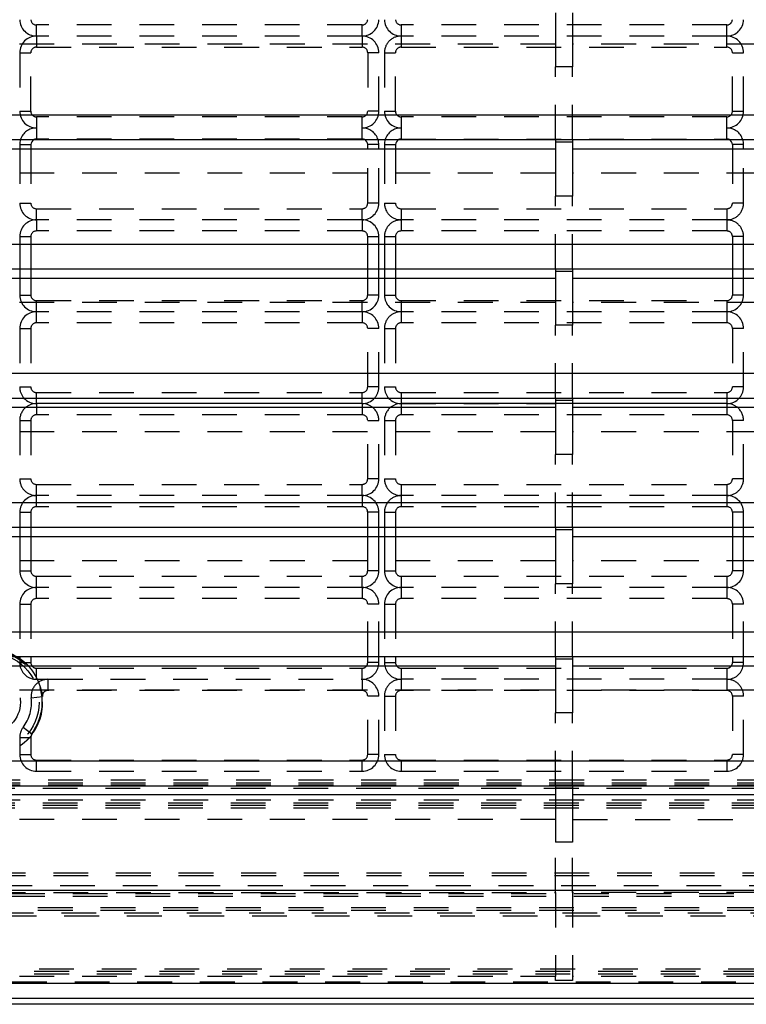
# Model space of a CAD drawing. Extents: x 0.9 to 16.8, y 0.7 to 11.7.
# Tile 2 of 19: x 2.7 to 5.3, y 1 to 4.5. Entities that reach past the tile are written whole.
import ezdxf

# ---------------------------------------------------------------- set-up
doc = ezdxf.new("R2010")
doc.units = 0
doc.linetypes.add('HIDDEN', pattern=[0.1875, 0.125, -0.0625])
doc.layers.add('ACSRY', color=30, linetype='CONTINUOUS')

msp = doc.modelspace()

# ---------------------------------------------------------------- linework, layer by layer
at = {"layer": 'ACSRY', "color": 30, "linetype": 'CONTINUOUS'}
for p, q in [((4.5773, 4.5348), (4.5773, 4.3412)), ((4.6393, 4.5348), (4.6393, 4.3412)), ((4.6393, 4.3412), (4.5773, 4.3412)), ((7.3423, 4.1676), (1.8743, 4.1676)), ((1.8743, 4.0799), (4.5773, 4.0799)), ((4.5773, 4.0799), (4.5773, 4.0708)), ((4.5773, 4.0799), (4.6393, 4.0799)), ((4.5773, 4.0708), (4.5773, 3.8772)), ((4.6393, 4.0708), (4.5773, 4.0708)), ((4.6393, 4.0799), (4.6393, 4.0708)), ((4.6393, 4.0799), (7.3423, 4.0799)), ((4.6393, 4.0708), (4.6393, 3.8772)), ((1.8743, 4.0466), (4.5773, 4.0466)), ((2.6533, 4.0618), (2.6933, 4.0618)), ((2.6533, 4.0618), (2.6533, 4.0466)), ((2.6933, 4.0618), (2.6933, 4.0466)), ((3.9033, 4.0466), (3.9033, 4.0618)), ((3.9433, 4.0618), (3.9033, 4.0618)), ((3.9433, 4.0466), (3.9433, 4.0618)), ((3.9633, 4.0618), (4.0033, 4.0618)), ((3.9633, 4.0618), (3.9633, 4.0466)), ((4.0033, 4.0618), (4.0033, 4.0466)), ((4.6393, 4.0466), (7.3423, 4.0466)), ((5.2133, 4.0618), (5.2133, 4.0466)), ((5.2533, 4.0618), (5.2133, 4.0618)), ((5.2533, 4.0466), (5.2533, 4.0618)), ((4.6393, 3.8772), (4.5773, 3.8772)), ((7.3423, 3.7036), (1.8743, 3.7036)), ((1.8743, 3.6159), (4.5773, 3.6159)), ((2.6533, 3.6159), (2.6533, 3.5826)), ((2.6933, 3.6159), (2.6933, 3.5826)), ((3.9033, 3.5826), (3.9033, 3.6159)), ((3.9433, 3.5826), (3.9433, 3.6159)), ((3.9633, 3.6159), (3.9633, 3.5826)), ((4.0033, 3.6159), (4.0033, 3.5826)), ((4.5773, 3.6159), (4.5773, 3.6068)), ((4.5773, 3.6159), (4.6393, 3.6159)), ((4.5773, 3.6068), (4.5773, 3.4132)), ((4.6393, 3.6068), (4.5773, 3.6068)), ((4.6393, 3.6159), (4.6393, 3.6068)), ((4.6393, 3.6159), (7.3423, 3.6159)), ((4.6393, 3.6068), (4.6393, 3.4132)), ((5.2133, 3.6159), (5.2133, 3.5826)), ((5.2533, 3.5826), (5.2533, 3.6159)), ((1.8743, 3.5826), (4.5773, 3.5826)), ((4.6393, 3.5826), (7.3423, 3.5826)), ((4.6393, 3.4132), (4.5773, 3.4132)), ((7.3423, 3.2396), (1.8743, 3.2396)), ((1.8743, 3.1519), (4.5773, 3.1519)), ((2.7133, 3.1318), (2.7133, 3.1519)), ((3.8833, 3.1318), (3.8833, 3.1519)), ((4.0233, 3.1519), (4.0233, 3.1318)), ((4.5773, 3.1519), (4.5773, 3.1428)), ((4.5773, 3.1519), (4.6393, 3.1519)), ((4.6393, 3.1519), (4.6393, 3.1428)), ((4.6393, 3.1519), (7.3423, 3.1519)), ((5.1933, 3.1519), (5.1933, 3.1318)), ((1.8743, 3.1186), (4.5773, 3.1186)), ((2.7133, 3.1318), (2.7133, 3.1186)), ((3.8833, 3.1318), (2.7133, 3.1318)), ((3.8833, 3.1318), (3.8833, 3.1186)), ((4.0233, 3.1318), (4.0233, 3.1186)), ((4.5773, 3.1318), (4.0233, 3.1318)), ((4.5773, 3.1428), (4.5773, 2.9492)), ((4.6393, 3.1428), (4.5773, 3.1428)), ((4.6393, 3.1428), (4.6393, 2.9492)), ((5.1933, 3.1318), (4.6393, 3.1318)), ((4.6393, 3.1186), (7.3423, 3.1186)), ((5.1933, 3.1318), (5.1933, 3.1186)), ((4.6393, 2.9492), (4.5773, 2.9492)), ((7.3423, 2.7756), (1.8743, 2.7756)), ((1.8743, 2.6879), (4.5773, 2.6879)), ((2.6533, 2.6879), (2.6533, 2.6546)), ((2.6933, 2.6879), (2.6933, 2.6546)), ((3.9033, 2.6546), (3.9033, 2.6879)), ((3.9433, 2.6546), (3.9433, 2.6879)), ((3.9633, 2.6879), (3.9633, 2.6546)), ((4.0033, 2.6879), (4.0033, 2.6546)), ((4.5773, 2.6879), (4.5773, 2.6788)), ((4.5773, 2.6879), (4.6393, 2.6879)), ((4.6393, 2.6879), (4.6393, 2.6788)), ((4.6393, 2.6879), (7.3423, 2.6879)), ((5.2133, 2.6879), (5.2133, 2.6546)), ((5.2533, 2.6546), (5.2533, 2.6879)), ((1.8743, 2.6546), (4.5773, 2.6546)), ((4.5773, 2.6788), (4.5773, 2.4852)), ((4.6393, 2.6788), (4.5773, 2.6788)), ((4.6393, 2.6788), (4.6393, 2.4852)), ((4.6393, 2.6546), (7.3423, 2.6546)), ((4.6393, 2.4852), (4.5773, 2.4852)), ((7.3423, 2.3116), (1.8743, 2.3116)), ((1.8743, 2.2239), (4.5773, 2.2239)), ((2.6533, 2.2239), (2.6533, 2.2018)), ((2.6533, 2.2018), (2.6933, 2.2018)), ((2.6933, 2.2239), (2.6933, 2.2018)), ((3.9033, 2.2018), (3.9033, 2.2239)), ((3.9433, 2.2018), (3.9033, 2.2018)), ((3.9433, 2.2018), (3.9433, 2.2239)), ((3.9633, 2.2239), (3.9633, 2.2018)), ((3.9633, 2.2018), (4.0033, 2.2018)), ((4.0033, 2.2239), (4.0033, 2.2018)), ((4.5773, 2.2239), (4.5773, 2.2148)), ((4.5773, 2.2239), (4.6393, 2.2239)), ((4.5773, 2.2148), (4.5773, 2.0212)), ((4.5773, 2.2148), (4.6393, 2.2148)), ((4.6393, 2.2239), (4.6393, 2.2148)), ((4.6393, 2.2239), (7.3423, 2.2239)), ((4.6393, 2.2148), (4.6393, 2.0212)), ((5.2133, 2.2239), (5.2133, 2.2018)), ((5.2533, 2.2018), (5.2133, 2.2018)), ((5.2533, 2.2018), (5.2533, 2.2239)), ((1.8743, 2.1906), (4.5773, 2.1906)), ((4.6393, 2.1906), (7.3423, 2.1906)), ((4.6393, 2.0212), (4.5773, 2.0212)), ((7.3423, 1.8476), (1.8743, 1.8476)), ((1.8743, 1.7599), (4.5773, 1.7599)), ((4.5773, 1.7599), (4.5773, 1.7508)), ((4.5773, 1.7599), (4.6393, 1.7599)), ((4.5773, 1.7508), (4.5773, 1.5572)), ((4.6393, 1.7508), (4.5773, 1.7508)), ((4.6393, 1.7599), (4.6393, 1.7508)), ((4.6393, 1.7599), (7.3423, 1.7599)), ((4.6393, 1.7508), (4.6393, 1.5572)), ((4.5773, 1.7266), (1.8743, 1.7266)), ((7.3423, 1.7266), (4.6393, 1.7266)), ((4.6393, 1.5572), (4.5773, 1.5572)), ((7.3423, 1.3836), (1.8743, 1.3836)), ((1.5319, 1.0507), (7.6846, 1.0507)), ((7.6846, 0.9958), (1.5319, 0.9958)), ((7.9912, 0.9748), (1.7258, 0.9748))]:
    msp.add_line(p, q, dxfattribs=at)
at = {"layer": 'ACSRY', "color": 30, "linetype": 'HIDDEN'}
for p, q in [((3.8833, 4.4918), (2.7133, 4.4918)), ((2.7133, 4.4518), (2.7133, 4.4918)), ((3.8833, 4.4518), (3.8833, 4.4918)), ((5.1933, 4.4918), (4.0233, 4.4918)), ((4.0233, 4.4918), (4.0233, 4.4518)), ((5.1933, 4.4518), (5.1933, 4.4918)), ((4.5773, 4.4229), (1.8743, 4.4229)), ((3.8833, 4.4518), (2.7133, 4.4518)), ((2.7133, 4.4518), (2.7133, 4.4118)), ((3.8833, 4.4518), (3.8833, 4.4118)), ((5.1933, 4.4518), (4.0233, 4.4518)), ((4.0233, 4.4518), (4.0233, 4.4118)), ((7.3423, 4.4229), (4.6393, 4.4229)), ((5.1933, 4.4118), (5.1933, 4.4518)), ((2.6533, 4.3918), (2.6933, 4.3918)), ((2.6533, 4.3918), (2.6533, 4.1818)), ((2.6933, 4.1818), (2.6933, 4.3918)), ((2.7133, 4.4118), (3.8833, 4.4118)), ((3.9033, 4.3918), (3.9033, 4.1818)), ((3.9433, 4.3918), (3.9033, 4.3918)), ((3.9433, 4.1818), (3.9433, 4.3918)), ((3.9633, 4.3918), (4.0033, 4.3918)), ((3.9633, 4.3918), (3.9633, 4.1818)), ((4.0033, 4.1818), (4.0033, 4.3918)), ((4.0233, 4.4118), (5.1933, 4.4118)), ((5.2133, 4.1818), (5.2133, 4.3918)), ((5.2133, 4.3918), (5.2533, 4.3918)), ((5.2533, 4.1818), (5.2533, 4.3918)), ((4.5773, 4.0799), (4.5773, 4.3412)), ((4.6393, 4.0799), (4.6393, 4.3412)), ((2.6533, 4.1818), (2.6933, 4.1818)), ((3.9433, 4.1818), (3.9033, 4.1818)), ((3.9633, 4.1818), (4.0033, 4.1818)), ((5.2133, 4.1818), (5.2533, 4.1818)), ((3.8833, 4.1618), (2.7133, 4.1618)), ((2.7133, 4.1618), (2.7133, 4.1218)), ((3.8833, 4.1218), (3.8833, 4.1618)), ((5.1933, 4.1618), (4.0233, 4.1618)), ((4.0233, 4.1618), (4.0233, 4.1218)), ((5.1933, 4.1218), (5.1933, 4.1618)), ((2.7133, 4.1218), (2.7133, 4.0818)), ((3.8833, 4.0818), (3.8833, 4.1218)), ((4.0233, 4.1218), (4.0233, 4.0818)), ((5.1933, 4.0818), (5.1933, 4.1218)), ((3.8833, 4.0818), (2.7133, 4.0818)), ((4.0233, 4.0818), (5.1933, 4.0818)), ((2.6533, 4.0466), (2.6533, 3.8518)), ((2.6933, 4.0466), (2.6933, 3.8518)), ((3.9033, 3.8518), (3.9033, 4.0466)), ((3.9433, 3.8518), (3.9433, 4.0466)), ((3.9633, 4.0466), (3.9633, 3.8518)), ((4.0033, 4.0466), (4.0033, 3.8518)), ((5.2133, 4.0466), (5.2133, 3.8518)), ((5.2533, 3.8518), (5.2533, 4.0466)), ((4.5773, 3.9589), (1.8743, 3.9589)), ((7.3423, 3.9589), (4.6393, 3.9589)), ((4.5773, 3.6159), (4.5773, 3.8772)), ((4.6393, 3.6159), (4.6393, 3.8772)), ((2.6533, 3.8518), (2.6933, 3.8518)), ((2.7133, 3.8318), (3.8833, 3.8318)), ((2.7133, 3.7918), (2.7133, 3.8318)), ((3.8833, 3.7918), (3.8833, 3.8318)), ((3.9433, 3.8518), (3.9033, 3.8518)), ((3.9633, 3.8518), (4.0033, 3.8518)), ((4.0233, 3.8318), (5.1933, 3.8318)), ((4.0233, 3.8318), (4.0233, 3.7918)), ((5.1933, 3.8318), (5.1933, 3.7918)), ((5.2533, 3.8518), (5.2133, 3.8518)), ((2.7133, 3.7918), (2.7133, 3.7518)), ((3.8833, 3.7918), (2.7133, 3.7918)), ((3.8833, 3.7918), (3.8833, 3.7518)), ((4.0233, 3.7918), (4.0233, 3.7518)), ((5.1933, 3.7918), (4.0233, 3.7918)), ((5.1933, 3.7918), (5.1933, 3.7518)), ((3.8833, 3.7518), (2.7133, 3.7518)), ((5.1933, 3.7518), (4.0233, 3.7518)), ((2.6533, 3.7318), (2.6933, 3.7318)), ((2.6533, 3.7318), (2.6533, 3.6159)), ((2.6933, 3.7318), (2.6933, 3.6159)), ((3.9033, 3.6159), (3.9033, 3.7318)), ((3.9033, 3.7318), (3.9433, 3.7318)), ((3.9433, 3.6159), (3.9433, 3.7318)), ((3.9633, 3.7318), (4.0033, 3.7318)), ((3.9633, 3.7318), (3.9633, 3.6159)), ((4.0033, 3.7318), (4.0033, 3.6159)), ((5.2133, 3.7318), (5.2133, 3.6159)), ((5.2533, 3.7318), (5.2133, 3.7318)), ((5.2533, 3.6159), (5.2533, 3.7318)), ((2.6533, 3.5826), (2.6533, 3.5218)), ((2.6933, 3.5826), (2.6933, 3.5218)), ((3.9033, 3.5218), (3.9033, 3.5826)), ((3.9433, 3.5218), (3.9433, 3.5826)), ((3.9633, 3.5826), (3.9633, 3.5218)), ((4.0033, 3.5826), (4.0033, 3.5218)), ((5.2133, 3.5826), (5.2133, 3.5218)), ((5.2533, 3.5218), (5.2533, 3.5826)), ((2.6533, 3.5218), (2.6933, 3.5218)), ((2.7133, 3.5018), (3.8833, 3.5018)), ((2.7133, 3.4618), (2.7133, 3.5018)), ((3.8833, 3.4618), (3.8833, 3.5018)), ((3.9433, 3.5218), (3.9033, 3.5218)), ((3.9633, 3.5218), (4.0033, 3.5218)), ((4.0233, 3.5018), (5.1933, 3.5018)), ((4.0233, 3.5018), (4.0233, 3.4618)), ((5.1933, 3.5018), (5.1933, 3.4618)), ((5.2533, 3.5218), (5.2133, 3.5218)), ((4.5773, 3.4949), (1.8743, 3.4949)), ((7.3423, 3.4949), (4.6393, 3.4949)), ((2.7133, 3.4218), (2.7133, 3.4618)), ((3.8833, 3.4618), (2.7133, 3.4618)), ((3.8833, 3.4618), (3.8833, 3.4218)), ((4.0233, 3.4618), (4.0233, 3.4218)), ((5.1933, 3.4618), (4.0233, 3.4618)), ((5.1933, 3.4618), (5.1933, 3.4218)), ((2.6533, 3.4018), (2.6933, 3.4018)), ((2.6533, 3.4018), (2.6533, 3.1918)), ((2.6933, 3.4018), (2.6933, 3.1918)), ((3.8833, 3.4218), (2.7133, 3.4218)), ((3.9033, 3.1918), (3.9033, 3.4018)), ((3.9433, 3.4018), (3.9033, 3.4018)), ((3.9433, 3.1918), (3.9433, 3.4018)), ((3.9633, 3.4018), (4.0033, 3.4018)), ((3.9633, 3.4018), (3.9633, 3.1918)), ((4.0033, 3.4018), (4.0033, 3.1918)), ((5.1933, 3.4218), (4.0233, 3.4218)), ((4.5773, 3.1519), (4.5773, 3.4132)), ((4.6393, 3.1519), (4.6393, 3.4132)), ((5.2133, 3.4018), (5.2133, 3.1918)), ((5.2533, 3.4018), (5.2133, 3.4018)), ((5.2533, 3.1918), (5.2533, 3.4018)), ((2.6533, 3.1918), (2.6933, 3.1918)), ((3.9433, 3.1918), (3.9033, 3.1918)), ((3.9633, 3.1918), (4.0033, 3.1918)), ((5.2533, 3.1918), (5.2133, 3.1918)), ((2.7133, 3.1718), (3.8833, 3.1718)), ((2.7133, 3.1519), (2.7133, 3.1718)), ((3.8833, 3.1519), (3.8833, 3.1718)), ((4.0233, 3.1718), (5.1933, 3.1718)), ((4.0233, 3.1718), (4.0233, 3.1519)), ((5.1933, 3.1718), (5.1933, 3.1519)), ((2.7133, 3.1186), (2.7133, 3.0918)), ((3.8833, 3.1186), (3.8833, 3.0918)), ((4.0233, 3.1318), (4.5773, 3.1318)), ((4.0233, 3.1186), (4.0233, 3.0918)), ((4.6393, 3.1318), (4.5773, 3.1318)), ((5.1933, 3.1186), (5.1933, 3.0918)), ((3.8833, 3.0918), (2.7133, 3.0918)), ((5.1933, 3.0918), (4.0233, 3.0918)), ((2.6533, 3.0718), (2.6933, 3.0718)), ((2.6533, 3.0718), (2.6533, 2.8618)), ((2.6933, 3.0718), (2.6933, 2.8618)), ((3.9033, 2.8618), (3.9033, 3.0718)), ((3.9033, 3.0718), (3.9433, 3.0718)), ((3.9433, 2.8618), (3.9433, 3.0718)), ((3.9633, 3.0718), (4.0033, 3.0718)), ((3.9633, 3.0718), (3.9633, 2.8618)), ((4.0033, 3.0718), (4.0033, 2.8618)), ((5.2133, 3.0718), (5.2133, 2.8618)), ((5.2533, 3.0718), (5.2133, 3.0718)), ((5.2533, 2.8618), (5.2533, 3.0718)), ((4.5773, 3.0309), (1.8743, 3.0309)), ((7.3423, 3.0309), (4.6393, 3.0309)), ((4.5773, 2.6879), (4.5773, 2.9492)), ((4.6393, 2.6879), (4.6393, 2.9492)), ((2.6533, 2.8618), (2.6933, 2.8618)), ((2.7133, 2.8418), (3.8833, 2.8418)), ((2.7133, 2.8018), (2.7133, 2.8418)), ((3.8833, 2.8018), (3.8833, 2.8418)), ((3.9433, 2.8618), (3.9033, 2.8618)), ((3.9633, 2.8618), (4.0033, 2.8618)), ((4.0233, 2.8418), (5.1933, 2.8418)), ((4.0233, 2.8418), (4.0233, 2.8018)), ((5.1933, 2.8418), (5.1933, 2.8018)), ((5.2533, 2.8618), (5.2133, 2.8618)), ((2.7133, 2.7618), (2.7133, 2.8018)), ((3.8833, 2.8018), (2.7133, 2.8018)), ((3.8833, 2.8018), (3.8833, 2.7618)), ((4.0233, 2.8018), (4.0233, 2.7618)), ((5.1933, 2.8018), (4.0233, 2.8018)), ((5.1933, 2.8018), (5.1933, 2.7618)), ((3.8833, 2.7618), (2.7133, 2.7618)), ((5.1933, 2.7618), (4.0233, 2.7618)), ((2.6533, 2.7418), (2.6933, 2.7418)), ((2.6533, 2.7418), (2.6533, 2.6879)), ((2.6933, 2.7418), (2.6933, 2.6879)), ((3.9033, 2.6879), (3.9033, 2.7418)), ((3.9433, 2.7418), (3.9033, 2.7418)), ((3.9433, 2.6879), (3.9433, 2.7418)), ((3.9633, 2.7418), (4.0033, 2.7418)), ((3.9633, 2.7418), (3.9633, 2.6879)), ((4.0033, 2.7418), (4.0033, 2.6879)), ((5.2133, 2.7418), (5.2133, 2.6879)), ((5.2533, 2.7418), (5.2133, 2.7418)), ((5.2533, 2.6879), (5.2533, 2.7418)), ((2.6533, 2.6546), (2.6533, 2.5318)), ((2.6933, 2.6546), (2.6933, 2.5318)), ((3.9033, 2.5318), (3.9033, 2.6546)), ((3.9433, 2.5318), (3.9433, 2.6546)), ((3.9633, 2.6546), (3.9633, 2.5318)), ((4.0033, 2.6546), (4.0033, 2.5318)), ((5.2133, 2.6546), (5.2133, 2.5318)), ((5.2533, 2.5318), (5.2533, 2.6546)), ((4.5773, 2.5669), (1.8743, 2.5669)), ((7.3423, 2.5669), (4.6393, 2.5669)), ((2.6533, 2.5318), (2.6933, 2.5318)), ((2.7133, 2.5118), (3.8833, 2.5118)), ((2.7133, 2.4718), (2.7133, 2.5118)), ((3.8833, 2.4718), (3.8833, 2.5118)), ((3.9433, 2.5318), (3.9033, 2.5318)), ((3.9633, 2.5318), (4.0033, 2.5318)), ((4.0233, 2.5118), (5.1933, 2.5118)), ((4.0233, 2.5118), (4.0233, 2.4718)), ((5.1933, 2.5118), (5.1933, 2.4718)), ((5.2533, 2.5318), (5.2133, 2.5318)), ((4.5773, 2.2239), (4.5773, 2.4852)), ((4.6393, 2.2239), (4.6393, 2.4852)), ((2.7133, 2.4318), (2.7133, 2.4718)), ((3.8833, 2.4718), (2.7133, 2.4718)), ((3.8833, 2.4718), (3.8833, 2.4318)), ((4.0233, 2.4718), (4.0233, 2.4318)), ((5.1933, 2.4718), (4.0233, 2.4718)), ((5.1933, 2.4718), (5.1933, 2.4318)), ((2.6533, 2.4118), (2.6933, 2.4118)), ((2.6533, 2.4118), (2.6533, 2.2239)), ((2.6933, 2.4118), (2.6933, 2.2239)), ((3.8833, 2.4318), (2.7133, 2.4318)), ((3.9033, 2.2239), (3.9033, 2.4118)), ((3.9433, 2.4118), (3.9033, 2.4118)), ((3.9433, 2.2239), (3.9433, 2.4118)), ((3.9633, 2.4118), (4.0033, 2.4118)), ((3.9633, 2.4118), (3.9633, 2.2239)), ((4.0033, 2.4118), (4.0033, 2.2239)), ((5.1933, 2.4318), (4.0233, 2.4318)), ((5.2133, 2.4118), (5.2133, 2.2239)), ((5.2533, 2.4118), (5.2133, 2.4118)), ((5.2533, 2.2239), (5.2533, 2.4118)), ((2.7133, 2.1818), (3.8833, 2.1818)), ((2.7133, 2.1418), (2.7133, 2.1818)), ((3.8833, 2.1418), (3.8833, 2.1818)), ((4.0233, 2.1818), (5.1933, 2.1818)), ((4.0233, 2.1818), (4.0233, 2.1418)), ((5.1933, 2.1818), (5.1933, 2.1418)), ((2.7133, 2.1418), (2.7546, 2.1418)), ((2.7546, 2.1418), (3.8833, 2.1418)), ((2.7546, 2.1418), (2.7546, 2.1018)), ((3.8833, 2.1418), (3.8833, 2.1018)), ((5.1933, 2.1418), (4.0233, 2.1418)), ((4.0233, 2.1418), (4.0233, 2.1018)), ((5.1933, 2.1418), (5.1933, 2.1018)), ((4.5773, 2.1029), (1.8743, 2.1029)), ((3.8833, 2.1018), (2.7546, 2.1018)), ((5.1933, 2.1018), (4.0233, 2.1018)), ((7.3423, 2.1029), (4.6393, 2.1029)), ((2.6949, 2.0753), (2.7347, 2.0796)), ((3.9033, 1.8718), (3.9033, 2.0818)), ((3.9433, 2.0818), (3.9033, 2.0818)), ((3.9433, 1.8718), (3.9433, 2.0818)), ((3.9633, 2.0818), (4.0033, 2.0818)), ((3.9633, 2.0818), (3.9633, 1.8718)), ((4.0033, 2.0818), (4.0033, 1.8718)), ((5.2133, 2.0818), (5.2133, 1.8718)), ((5.2533, 2.0818), (5.2133, 2.0818)), ((5.2533, 1.8718), (5.2533, 2.0818)), ((4.5773, 1.7599), (4.5773, 2.0212)), ((4.6393, 1.7599), (4.6393, 2.0212)), ((2.6973, 1.9447), (2.6654, 1.9688)), ((2.6533, 1.9326), (2.6933, 1.9326)), ((2.6533, 1.9326), (2.6533, 1.8718)), ((2.6933, 1.9326), (2.6933, 1.8718)), ((2.6533, 1.8718), (2.6933, 1.8718)), ((2.7133, 1.8518), (3.8833, 1.8518)), ((2.7133, 1.8118), (2.7133, 1.8518)), ((3.8833, 1.8118), (3.8833, 1.8518)), ((3.9433, 1.8718), (3.9033, 1.8718)), ((3.9633, 1.8718), (4.0033, 1.8718)), ((4.0233, 1.8518), (5.1933, 1.8518)), ((4.0233, 1.8518), (4.0233, 1.8118)), ((5.1933, 1.8518), (5.1933, 1.8118)), ((5.2533, 1.8718), (5.2133, 1.8718)), ((2.7133, 1.8118), (3.8833, 1.8118)), ((4.0233, 1.8118), (5.1933, 1.8118)), ((6.9303, 1.7792), (2.2863, 1.7792)), ((6.9303, 1.7693), (2.2863, 1.7693)), ((6.9303, 1.7613), (2.2863, 1.7613)), ((2.2863, 1.7514), (6.9303, 1.7514)), ((6.9303, 1.7082), (2.2863, 1.7082)), ((2.2863, 1.6982), (6.9303, 1.6982)), ((2.2863, 1.6903), (6.9303, 1.6903)), ((2.2863, 1.6803), (6.9303, 1.6803)), ((4.5773, 1.6389), (1.8743, 1.6389)), ((4.6393, 1.6389), (7.3423, 1.6389)), ((4.5773, 1.3759), (4.5773, 1.5572)), ((4.6393, 1.3759), (4.6393, 1.5572)), ((7.1742, 1.4457), (2.0424, 1.4457)), ((7.1742, 1.4357), (2.0424, 1.4357)), ((1.8983, 1.4018), (7.3182, 1.4018)), ((1.8743, 1.3759), (4.5773, 1.3759)), ((7.244, 1.3718), (1.9726, 1.3718)), ((7.244, 1.3619), (1.9726, 1.3619)), ((4.5773, 1.3759), (4.5773, 1.0744)), ((4.6393, 1.3759), (4.6393, 1.0744)), ((7.3423, 1.3759), (4.6393, 1.3759)), ((1.819, 1.3225), (7.3976, 1.3225)), ((1.819, 1.3125), (7.3976, 1.3125)), ((7.4383, 1.2918), (1.7783, 1.2918)), ((7.4281, 1.302), (1.7885, 1.302)), ((1.3733, 1.1018), (7.8433, 1.1018)), ((1.3558, 1.0938), (7.8608, 1.0938)), ((1.3558, 1.0838), (7.8608, 1.0838)), ((4.5773, 1.0744), (1.8743, 1.0744)), ((4.5773, 1.0606), (4.5773, 1.0744)), ((4.6393, 1.0744), (4.6393, 1.0606)), ((7.3423, 1.0744), (4.6393, 1.0744)), ((1.7258, 1.0549), (7.991, 1.0549)), ((4.6393, 1.0606), (4.5773, 1.0606))]:
    msp.add_line(p, q, dxfattribs=at)
for points in [[(2.6718, 2.2018), (2.6707, 2.2027, 0.001591), (2.6697, 2.2036, 0.001543), (2.6686, 2.2045, 0.001537), (2.6675, 2.2054, 0.001574), (2.6663, 2.2063, 0.001526), (2.6652, 2.2072, 0.001418), (2.6641, 2.208, 0.001578), (2.6629, 2.2089, 0.001908), (2.6617, 2.2099, 0.001436), (2.6605, 2.2107, 0.000448), (2.6595, 2.2115, 0.002086), (2.6581, 2.2125, 0.003676), (2.656, 2.214, 0.001796), (2.6533, 2.2159, 0.000943)], [(2.7133, 2.149), (2.7125, 2.1504, 0.001307), (2.7118, 2.1518, 0.001221), (2.711, 2.1532, 0.001342), (2.7103, 2.1546, 0.001701), (2.7095, 2.156, 0.002003), (2.7087, 2.1573, 0.002313), (2.708, 2.1587, 0.002311), (2.7072, 2.16, 0.001981), (2.7064, 2.1613, 0.001588), (2.7056, 2.1626, 0.00102), (2.7048, 2.1638, 0.000996), (2.7041, 2.1651, 0.001516), (2.7033, 2.1664, 0.002073), (2.7025, 2.1676, 0.002798), (2.7016, 2.1688, 0.00332), (2.7008, 2.17, 0.003762), (2.7, 2.1713, 0.003645), (2.6991, 2.1725, 0.002968), (2.6982, 2.1737, 0.002332), (2.6973, 2.1749, 0.0016), (2.6963, 2.1761, 0.001246), (2.6953, 2.1774, 0.001186), (2.6944, 2.1786, 0.001458), (2.6934, 2.1799, 0.002142), (2.6923, 2.1812, 0.002745), (2.6913, 2.1824, 0.003445), (2.6903, 2.1837, 0.003626), (2.6892, 2.1849, 0.003319), (2.6881, 2.1861, 0.002905), (2.687, 2.1872, 0.002261), (2.686, 2.1884, 0.001766), (2.6849, 2.1895, 0.001273), (2.6838, 2.1906, 0.001182), (2.6828, 2.1917, 0.001495), (2.6817, 2.1928, 0.002171), (2.6806, 2.1939, 0.003188), (2.6795, 2.195, 0.002881), (2.6785, 2.1959, 0.001984), (2.6776, 2.1968, 0.004929), (2.6763, 2.1979, 0.005958), (2.6744, 2.1996, 0.002721), (2.6718, 2.2018, 0.001573)], [(2.7169, 2.1418), (2.7167, 2.1422, 0.000534), (2.7165, 2.1427, 0.00053), (2.7163, 2.1431, 0.000533), (2.716, 2.1436, 0.000542), (2.7158, 2.144, 0.000525), (2.7156, 2.1445, 0.00049), (2.7154, 2.145, 0.00054), (2.7151, 2.1454, 0.000644), (2.7149, 2.1459, 0.00049), (2.7147, 2.1463, 0.000169), (2.7145, 2.1467, 0.000691), (2.7142, 2.1472, 0.001197), (2.7138, 2.148, 0.000589), (2.7133, 2.149, 0.000313)], [(2.7357, 2.0883), (2.7356, 2.0882, -0.266782), (2.7356, 2.0883, -0.272652), (2.7355, 2.0884, -0.044251), (2.7354, 2.0886, -0.009972), (2.7354, 2.0889, -0.000749), (2.7353, 2.0892, 0.004308), (2.7352, 2.0895, 0.00491), (2.7351, 2.0898, 0.002018), (2.735, 2.0902, -0.0005), (2.7348, 2.0905, -0.003023), (2.7347, 2.0909, -0.00394), (2.7346, 2.0914, -0.004153), (2.7344, 2.0919, -0.00329), (2.7343, 2.0924, -0.001788), (2.7341, 2.093, -0.000832), (2.734, 2.0935, -0.00006), (2.7338, 2.0941, 0.000291), (2.7337, 2.0947, 0.000365), (2.7335, 2.0954, 0.000409), (2.7333, 2.096, 0.000442), (2.7331, 2.0967, 0.000494), (2.7329, 2.0974, 0.000587), (2.7328, 2.098, 0.000685), (2.7326, 2.0987, 0.000825), (2.7323, 2.0995, 0.000774), (2.7321, 2.1002, 0.000535), (2.7319, 2.1009, 0.000291), (2.7317, 2.1017, -0.000013), (2.7315, 2.1025, -0.000048), (2.7312, 2.1033, 0.000152), (2.731, 2.1041, 0.000321), (2.7308, 2.1049, 0.000507), (2.7305, 2.1057, 0.000602), (2.7303, 2.1066, 0.000638), (2.73, 2.1074, 0.000666), (2.7297, 2.1083, 0.0007), (2.7295, 2.1092, 0.000717), (2.7292, 2.1101, 0.000731), (2.7289, 2.111, 0.000741), (2.7286, 2.1119, 0.000758), (2.7283, 2.1128, 0.000771), (2.728, 2.1138, 0.000791), (2.7277, 2.1147, 0.00082), (2.7274, 2.1157, 0.000873), (2.7271, 2.1166, 0.000912), (2.7267, 2.1176, 0.000954), (2.7264, 2.1186, 0.001004), (2.726, 2.1196, 0.001075), (2.7257, 2.1206, 0.001049), (2.7253, 2.1216, 0.000952), (2.725, 2.1226, 0.00104), (2.7246, 2.1236, 0.001245), (2.7242, 2.1246, 0.000898), (2.7238, 2.1256, 0.000163), (2.7235, 2.1265, 0.001338), (2.723, 2.1277, 0.002637), (2.7223, 2.1294, 0.0013), (2.7214, 2.1318, 0.000667)], [(2.6533, 1.9026), (2.6548, 1.9037, 0.002019), (2.6564, 1.9048, 0.002039), (2.6579, 1.9059, 0.002049), (2.6595, 1.907, 0.002046), (2.661, 1.9081, 0.002051), (2.6625, 1.9092, 0.002059), (2.6639, 1.9104, 0.002071), (2.6654, 1.9115, 0.002086), (2.6668, 1.9126, 0.002019), (2.6683, 1.9138, 0.00185), (2.6696, 1.9149, 0.001692), (2.671, 1.9161, 0.001491), (2.6724, 1.9172, 0.001385), (2.6737, 1.9183, 0.001333), (2.675, 1.9195, 0.001397), (2.6763, 1.9206, 0.001575), (2.6775, 1.9217, 0.001687), (2.6787, 1.9227, 0.001766), (2.6799, 1.9238, 0.002003), (2.6811, 1.9249, 0.002322), (2.6822, 1.926, 0.002231), (2.6833, 1.927, 0.002207), (2.6842, 1.9279, 0.002532), (2.6853, 1.929, 0.001081), (2.6869, 1.9306, 0.000356), (2.6889, 1.9326, 0.000429)], [(2.6889, 1.9326), (2.6893, 1.9329, -0.001439), (2.6896, 1.9332, -0.001556), (2.6899, 1.9335, -0.001651), (2.6902, 1.9338, -0.001717), (2.6905, 1.9341, -0.001827), (2.6908, 1.9343, -0.001964), (2.6911, 1.9346, -0.002132), (2.6913, 1.9348, -0.002309), (2.6916, 1.935, -0.002605), (2.6918, 1.9352, -0.003037), (2.692, 1.9354, -0.003323), (2.6922, 1.9356, -0.003267), (2.6924, 1.9357, -0.002405), (2.6926, 1.9359, 0.000038), (2.6928, 1.936, 0.002165), (2.693, 1.9361, 0.004197), (2.6931, 1.9363, 0.007649), (2.6932, 1.9364, 0.013539), (2.6934, 1.9365, 0.004143), (2.6935, 1.9366, -0.030314), (2.6936, 1.9367, -0.066758), (2.6937, 1.9367, -0.080451)]]:
    msp.add_lwpolyline(points, format="xyb", dxfattribs=at)
for radius in [0.1874, 0.1774, 0.11]:
    msp.add_circle((2.5458, 2.0593), radius, dxfattribs=at)
for centre, radius, start, end in [((2.7133, 4.5118), 0.06, 181.1389, 269.9994), ((2.7133, 4.5118), 0.02, 183.4186, 270), ((3.8833, 4.5118), 0.02, 270, 356.5814), ((3.8833, 4.5118), 0.06, 270.0008, 358.861), ((4.0233, 4.5118), 0.06, 181.1389, 270.0005), ((4.0233, 4.5118), 0.02, 183.4186, 270), ((5.1933, 4.5118), 0.02, 270, 356.5814), ((5.1933, 4.5118), 0.06, 270.0001, 358.861), ((2.7133, 4.3918), 0.06, 90.0006, 180), ((3.8833, 4.3918), 0.06, 360, 89.9992), ((4.0233, 4.3918), 0.06, 89.9995, 180), ((5.1933, 4.3918), 0.06, 360, 89.9999), ((2.7133, 4.3918), 0.02, 90, 180), ((3.8833, 4.3918), 0.02, 0, 90), ((4.0233, 4.3918), 0.02, 90, 180), ((5.1933, 4.3918), 0.02, 360, 90), ((2.7133, 4.1818), 0.06, 180.0005, 270), ((2.7133, 4.1818), 0.02, 180, 270), ((3.8833, 4.1818), 0.02, 270, 0), ((3.8833, 4.1818), 0.06, 270.0008, 359.9995), ((4.0233, 4.1818), 0.06, 180.0005, 270), ((4.0233, 4.1818), 0.02, 180, 270), ((5.1933, 4.1818), 0.02, 270, 0), ((5.1933, 4.1818), 0.06, 270, 359.9995), ((2.7133, 4.0618), 0.06, 90, 162.4272), ((3.8833, 4.0618), 0.06, 17.5728, 89.9992), ((4.0233, 4.0618), 0.06, 90, 162.4272), ((5.1933, 4.0618), 0.06, 17.5728, 90), ((2.7133, 4.0618), 0.02, 90, 115.0755), ((3.8833, 4.0618), 0.02, 64.9245, 90), ((4.0233, 4.0618), 0.02, 90, 115.0755), ((5.1933, 4.0618), 0.02, 64.9245, 90), ((2.7133, 3.8518), 0.06, 179.9998, 269.9994), ((2.7133, 3.8518), 0.02, 180, 270), ((3.8833, 3.8518), 0.02, 270, 0), ((3.8833, 3.8518), 0.06, 270.0008, 0.0002), ((4.0233, 3.8518), 0.06, 179.9998, 270.0005), ((4.0233, 3.8518), 0.02, 180, 270), ((5.1933, 3.8518), 0.02, 270, 0), ((5.1933, 3.8518), 0.06, 270.0001, 0.0002), ((2.7133, 3.7318), 0.06, 90.0006, 180.0004), ((3.8833, 3.7318), 0.06, 0, 89.9992), ((4.0233, 3.7318), 0.06, 89.9995, 180.0004), ((5.1933, 3.7318), 0.06, 359.9996, 89.9999), ((2.7133, 3.7318), 0.02, 90, 180), ((3.8833, 3.7318), 0.02, 0, 90), ((4.0233, 3.7318), 0.02, 90, 180), ((5.1933, 3.7318), 0.02, 0, 90), ((2.7133, 3.5218), 0.06, 180.0009, 270), ((2.7133, 3.5218), 0.02, 180, 270), ((3.8833, 3.5218), 0.02, 270, 0), ((3.8833, 3.5218), 0.06, 270.0008, 359.9991), ((4.0233, 3.5218), 0.06, 180.0009, 270.0005), ((4.0233, 3.5218), 0.02, 180, 270), ((5.1933, 3.5218), 0.02, 270, 0), ((5.1933, 3.5218), 0.06, 270.0001, 359.9991), ((2.7133, 3.4018), 0.06, 90, 179.9997), ((3.8833, 3.4018), 0.06, 0.0003, 89.9992), ((4.0233, 3.4018), 0.06, 89.9995, 179.9997), ((5.1933, 3.4018), 0.06, 0.0003, 89.9999), ((2.7133, 3.4018), 0.02, 90, 180), ((3.8833, 3.4018), 0.02, 0, 90), ((4.0233, 3.4018), 0.02, 90, 180), ((5.1933, 3.4018), 0.02, 0, 90), ((2.7133, 3.1918), 0.06, 180.0002, 221.6631), ((2.7133, 3.1918), 0.02, 180, 270), ((3.8833, 3.1918), 0.02, 270, 0), ((3.8833, 3.1918), 0.06, 318.3369, 359.9998), ((4.0233, 3.1918), 0.06, 180.0002, 221.6631), ((4.0233, 3.1918), 0.02, 180, 270), ((5.1933, 3.1918), 0.02, 270, 0), ((5.1933, 3.1918), 0.06, 318.3369, 359.9998), ((2.7133, 3.0718), 0.06, 128.7282, 180.0007), ((3.8833, 3.0718), 0.06, 0, 51.2718), ((4.0233, 3.0718), 0.06, 128.7282, 180.0007), ((5.1933, 3.0718), 0.06, 359.9993, 51.2718), ((2.7133, 3.0718), 0.02, 90, 180), ((3.8833, 3.0718), 0.02, 0, 90), ((4.0233, 3.0718), 0.02, 90, 180), ((5.1933, 3.0718), 0.02, 0, 90), ((2.7133, 2.8618), 0.06, 179.9994, 270), ((2.7133, 2.8618), 0.02, 180, 270), ((3.8833, 2.8618), 0.02, 270, 0), ((3.8833, 2.8618), 0.06, 270.0008, 0.0005), ((4.0233, 2.8618), 0.06, 179.9994, 270.0005), ((4.0233, 2.8618), 0.02, 180, 270), ((5.1933, 2.8618), 0.02, 270, 0), ((5.1933, 2.8618), 0.06, 270.0001, 0.0005), ((2.7133, 2.7418), 0.06, 90, 180), ((3.8833, 2.7418), 0.06, 0, 89.9992), ((4.0233, 2.7418), 0.06, 89.9995, 180), ((5.1933, 2.7418), 0.06, 0, 89.9999), ((2.7133, 2.7418), 0.02, 90, 180), ((3.8833, 2.7418), 0.02, 0, 90), ((4.0233, 2.7418), 0.02, 90, 180), ((5.1933, 2.7418), 0.02, 360, 90), ((2.7133, 2.5318), 0.06, 180.0005, 270), ((2.7133, 2.5318), 0.02, 180, 270), ((3.8833, 2.5318), 0.02, 270, 0), ((3.8833, 2.5318), 0.06, 270.0008, 359.9995), ((4.0233, 2.5318), 0.06, 180.0005, 270.0005), ((4.0233, 2.5318), 0.02, 180, 270), ((5.1933, 2.5318), 0.02, 270, 0), ((5.1933, 2.5318), 0.06, 270.0001, 359.9995), ((2.7133, 2.4118), 0.06, 90, 179.9993), ((3.8833, 2.4118), 0.06, 0.0007, 89.9992), ((4.0233, 2.4118), 0.06, 89.9995, 179.9993), ((5.1933, 2.4118), 0.06, 0.0007, 89.9999), ((2.7133, 2.4118), 0.02, 90, 180), ((3.8833, 2.4118), 0.02, 0, 90), ((4.0233, 2.4118), 0.02, 90, 180), ((5.1933, 2.4118), 0.02, 0, 90), ((2.5458, 2.0593), 0.19, 55.5429, 66.1947), ((2.7133, 2.2018), 0.06, 190.7511, 269.9994), ((2.7133, 2.2018), 0.02, 214.0303, 270), ((3.8833, 2.2018), 0.02, 270, 325.9697), ((3.8833, 2.2018), 0.06, 270.0008, 349.2489), ((4.0233, 2.2018), 0.06, 190.7511, 270.0005), ((4.0233, 2.2018), 0.02, 214.0303, 270), ((5.1933, 2.2018), 0.02, 270, 325.9697), ((5.1933, 2.2018), 0.06, 270.0001, 349.2489), ((2.7546, 2.0818), 0.06, 89.9996, 186.1507), ((2.5458, 2.0593), 0.19, 22.4313, 25.7351), ((3.8833, 2.0818), 0.06, 359.9997, 89.9992), ((4.0233, 2.0818), 0.06, 89.9995, 180.0003), ((5.1933, 2.0818), 0.06, 359.9997, 89.9999), ((2.7546, 2.0818), 0.02, 90, 186.1506), ((3.8833, 2.0818), 0.02, 0, 90), ((4.0233, 2.0818), 0.02, 90, 180), ((5.1933, 2.0818), 0.02, 0, 90), ((2.5458, 2.0593), 0.15, 322.9033, 6.1506), ((2.5458, 2.0593), 0.19, 322.9033, 6.1506), ((2.7133, 1.9326), 0.06, 142.9033, 180.0004), ((2.7133, 1.9326), 0.02, 142.9033, 180), ((2.7133, 1.8718), 0.06, 180.0008, 269.9994), ((2.7133, 1.8718), 0.02, 180, 270), ((3.8833, 1.8718), 0.02, 270, 360), ((3.8833, 1.8718), 0.06, 270.0008, 359.9991), ((4.0233, 1.8718), 0.06, 180.0008, 270.0005), ((4.0233, 1.8718), 0.02, 180, 270), ((5.1933, 1.8718), 0.02, 270, 0), ((5.1933, 1.8718), 0.06, 270.0001, 359.9991)]:
    msp.add_arc(centre, radius, start, end, dxfattribs=at)
at = {"layer": 'ACSRY', "color": 30, "linetype": 'CONTINUOUS'}
for centre, radius, start, end in [((2.7133, 4.0618), 0.06, 162.4272, 179.9993), ((2.7133, 4.0618), 0.02, 115.0755, 180), ((3.8833, 4.0618), 0.02, 0, 64.9245), ((3.8833, 4.0618), 0.06, 0.0007, 17.5728), ((4.0233, 4.0618), 0.06, 162.4272, 179.9993), ((4.0233, 4.0618), 0.02, 115.0755, 180), ((5.1933, 4.0618), 0.02, 0, 64.9245), ((5.1933, 4.0618), 0.06, 0.0007, 17.5728), ((2.7133, 3.1918), 0.06, 221.6631, 269.9994), ((3.8833, 3.1918), 0.06, 270.0008, 318.3369), ((4.0233, 3.1918), 0.06, 221.6631, 270.0005), ((5.1933, 3.1918), 0.06, 270.0001, 318.3369), ((2.7133, 3.0718), 0.06, 90.0006, 128.7282), ((3.8833, 3.0718), 0.06, 51.2718, 89.9992), ((4.0233, 3.0718), 0.06, 89.9995, 128.7282), ((5.1933, 3.0718), 0.06, 51.2718, 89.9999), ((2.7133, 2.2018), 0.06, 179.9998, 190.7511), ((2.7133, 2.2018), 0.02, 180, 214.0303), ((3.8833, 2.2018), 0.02, 325.9697, 0), ((3.8833, 2.2018), 0.06, 349.2489, 0.0002), ((4.0233, 2.2018), 0.06, 179.9998, 190.7511), ((4.0233, 2.2018), 0.02, 180, 214.0303), ((5.1933, 2.2018), 0.02, 325.9697, 0), ((5.1933, 2.2018), 0.06, 349.2489, 0.0002)]:
    msp.add_arc(centre, radius, start, end, dxfattribs=at)

doc.saveas('drawing.dxf')
